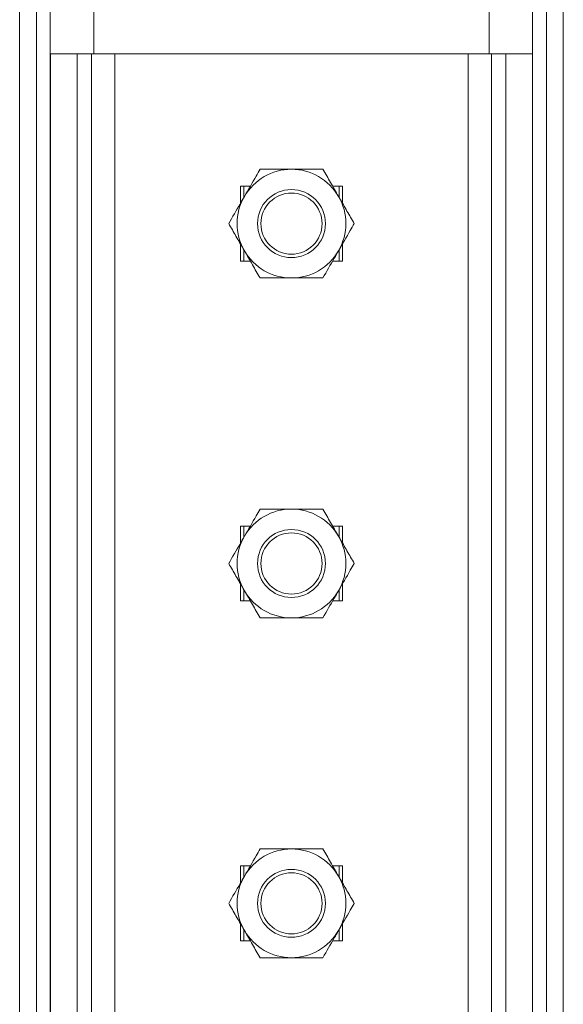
# Model space of a CAD drawing. Header units: millimetres. Extents: x 202 to 1221, y -164 to 1261.
# Tile 19 of 30: x 528 to 608, y 821 to 966. Entities that reach past the tile are written whole.
import ezdxf

# ---------------------------------------------------------------- set-up
doc = ezdxf.new("R2010")
doc.units = ezdxf.units.MM

msp = doc.modelspace()

# ---------------------------------------------------------------- linework, layer by layer
at = {"color": 8, "linetype": 'Continuous', "lineweight": 15}
for p, q in [((596.95, 961.03), (596.95, 1261.03)), ((603.35, 761.03), (603.35, 1046.03)), ((605.4, 761.03), (605.4, 1046.03)), ((530.33, 761.03), (530.33, 1041.03)), ((532.37, 761.03), (532.37, 1041.03)), ((538.77, 961.03), (538.77, 1041.03))]:
    msp.add_line(p, q, dxfattribs=at)
at = {"color": 7, "linetype": 'Continuous', "lineweight": 15}
for p, q in [((607.86, 761.03), (607.86, 1046.03)), ((527.86, 761.03), (527.86, 1041.03)), ((532.38, 961.03), (532.38, 761.03)), ((532.38, 961.03), (536.32, 961.03)), ((536.32, 961.03), (536.32, 761.03)), ((538.42, 961.03), (536.32, 961.03)), ((538.42, 961.03), (538.42, 761.03)), ((541.86, 961.03), (538.42, 961.03)), ((541.86, 961.03), (541.86, 761.03)), ((593.86, 961.03), (541.86, 961.03)), ((593.86, 761.03), (593.86, 961.03)), ((597.31, 961.03), (593.86, 961.03)), ((597.31, 761.03), (597.31, 961.03)), ((599.41, 961.03), (597.31, 961.03)), ((603.34, 961.03), (599.41, 961.03)), ((599.41, 761.03), (599.41, 961.03)), ((603.34, 761.03), (603.34, 961.03)), ((561.8, 941.53), (560.36, 941.53)), ((560.36, 941.53), (560.36, 939.04)), ((560.86, 941.53), (560.86, 939.91)), ((575.36, 941.53), (573.93, 941.53)), ((574.86, 939.91), (574.86, 941.53)), ((575.36, 939.04), (575.36, 941.53)), ((560.36, 933.02), (560.36, 930.53)), ((575.36, 930.53), (575.36, 933.02)), ((560.86, 932.16), (560.86, 930.53)), ((574.86, 930.53), (574.86, 932.16)), ((560.36, 930.53), (561.8, 930.53)), ((573.93, 930.53), (575.36, 930.53)), ((561.8, 891.53), (560.36, 891.53)), ((560.36, 891.53), (560.36, 889.04)), ((560.86, 891.53), (560.86, 889.91)), ((575.36, 891.53), (573.93, 891.53)), ((574.86, 889.91), (574.86, 891.53)), ((575.36, 889.04), (575.36, 891.53)), ((560.36, 883.02), (560.36, 880.53)), ((575.36, 880.53), (575.36, 883.02)), ((560.86, 882.16), (560.86, 880.53)), ((574.86, 880.53), (574.86, 882.16)), ((560.36, 880.53), (561.8, 880.53)), ((573.93, 880.53), (575.36, 880.53)), ((561.8, 841.53), (560.36, 841.53)), ((560.36, 841.53), (560.36, 839.04)), ((560.86, 841.53), (560.86, 839.91)), ((575.36, 841.53), (573.93, 841.53)), ((574.86, 839.91), (574.86, 841.53)), ((575.36, 839.04), (575.36, 841.53)), ((560.36, 833.02), (560.36, 830.53)), ((575.36, 830.53), (575.36, 833.02)), ((560.86, 832.16), (560.86, 830.53)), ((574.86, 830.53), (574.86, 832.16)), ((560.36, 830.53), (561.8, 830.53)), ((573.93, 830.53), (575.36, 830.53))]:
    msp.add_line(p, q, dxfattribs=at)
for centre, radius in [((567.86, 936.03), 5), ((567.86, 936.03), 4.5), ((567.86, 886.03), 5), ((567.86, 886.03), 4.5), ((567.86, 836.03), 5), ((567.86, 836.03), 4.5)]:
    msp.add_circle(centre, radius, dxfattribs=at)
for centre, start, end in [((567.86, 936.03), 90, 150), ((567.86, 936.03), 30, 90), ((567.86, 936.03), 150, 210), ((567.86, 936.03), 330, 30), ((567.86, 936.03), 210, 270), ((567.86, 936.03), 270, 330), ((567.86, 886.03), 90, 150), ((567.86, 886.03), 30, 90), ((567.86, 886.03), 150, 210), ((567.86, 886.03), 330, 30), ((567.86, 886.03), 210, 270), ((567.86, 886.03), 270, 330), ((567.86, 836.03), 90, 150), ((567.86, 836.03), 30, 90), ((567.86, 836.03), 150, 210), ((567.86, 836.03), 330, 30), ((567.86, 836.03), 210, 270), ((567.86, 836.03), 270, 330)]:
    msp.add_arc(centre, 8, start, end, dxfattribs=at)
for points, knots in [([(563.25, 944.03), (563.05, 943.7), (562.3, 942.39), (561.52, 941.04), (560.94, 940.03)], [0, 0, 0, 0, 0.2575509, 1, 1, 1, 1]), ([(563.25, 944.03), (564, 944.03), (565.51, 944.03), (567.07, 944.03), (567.86, 944.03)], [0, 0, 0, 0, 0.495459, 1, 1, 1, 1]), ([(567.86, 944.03), (567.97, 944.03), (568.8, 944.03), (570.37, 944.03), (571.77, 944.03), (572.48, 944.03)], [0, 0, 0, 0, 0.070087, 0.530784, 1, 1, 1, 1]), ([(572.48, 944.03), (572.86, 943.38), (573.61, 942.07), (574.4, 940.72), (574.79, 940.03)], [0, 0, 0, 0, 0.495457, 1, 1, 1, 1]), ([(560.94, 940.03), (560.73, 939.67), (559.94, 938.31), (559.18, 937), (558.63, 936.03)], [0, 0, 0, 0, 0.268635, 1, 1, 1, 1]), ([(574.79, 940.03), (574.85, 939.94), (575.26, 939.22), (576.04, 937.86), (576.75, 936.65), (577.1, 936.03)], [0, 0, 0, 0, 0.070086, 0.530782, 1, 1, 1, 1]), ([(560.94, 932.03), (560.88, 932.13), (560.47, 932.84), (559.68, 934.2), (558.98, 935.42), (558.63, 936.03)], [0, 0, 0, 0, 0.070086, 0.530783, 1, 1, 1, 1]), ([(577.1, 936.03), (576.91, 935.7), (576.15, 934.39), (575.37, 933.04), (574.79, 932.03)], [0, 0, 0, 0, 0.2575509, 1, 1, 1, 1]), ([(563.25, 928.03), (562.87, 928.68), (562.11, 929.99), (561.33, 931.35), (560.94, 932.03)], [0, 0, 0, 0, 0.4954574, 1, 1, 1, 1]), ([(574.79, 932.03), (574.58, 931.67), (573.8, 930.31), (573.04, 929), (572.48, 928.03)], [0, 0, 0, 0, 0.268634, 1, 1, 1, 1]), ([(567.86, 928.03), (567.75, 928.03), (566.93, 928.03), (565.36, 928.03), (563.96, 928.03), (563.25, 928.03)], [0, 0, 0, 0, 0.070087, 0.530782, 1, 1, 1, 1]), ([(572.48, 928.03), (571.73, 928.03), (570.22, 928.03), (568.65, 928.03), (567.86, 928.03)], [0, 0, 0, 0, 0.495458, 1, 1, 1, 1]), ([(563.25, 894.03), (563.05, 893.7), (562.3, 892.39), (561.52, 891.04), (560.94, 890.03)], [0, 0, 0, 0, 0.2575509, 1, 1, 1, 1]), ([(563.25, 894.03), (564, 894.03), (565.51, 894.03), (567.07, 894.03), (567.86, 894.03)], [0, 0, 0, 0, 0.495459, 1, 1, 1, 1]), ([(567.86, 894.03), (567.97, 894.03), (568.8, 894.03), (570.37, 894.03), (571.77, 894.03), (572.48, 894.03)], [0, 0, 0, 0, 0.070087, 0.530784, 1, 1, 1, 1]), ([(572.48, 894.03), (572.86, 893.38), (573.61, 892.07), (574.4, 890.72), (574.79, 890.03)], [0, 0, 0, 0, 0.49546, 1, 1, 1, 1]), ([(560.94, 890.03), (560.73, 889.67), (559.94, 888.31), (559.18, 887), (558.63, 886.03)], [0, 0, 0, 0, 0.268635, 1, 1, 1, 1]), ([(574.79, 890.03), (574.85, 889.94), (575.26, 889.22), (576.04, 887.86), (576.75, 886.65), (577.1, 886.03)], [0, 0, 0, 0, 0.070086, 0.530782, 1, 1, 1, 1]), ([(560.94, 882.03), (560.88, 882.13), (560.47, 882.84), (559.68, 884.2), (558.98, 885.42), (558.63, 886.03)], [0, 0, 0, 0, 0.070086, 0.53078, 1, 1, 1, 1]), ([(577.1, 886.03), (576.91, 885.7), (576.15, 884.39), (575.37, 883.04), (574.79, 882.03)], [0, 0, 0, 0, 0.2575509, 1, 1, 1, 1]), ([(563.25, 878.03), (562.87, 878.68), (562.11, 879.99), (561.33, 881.35), (560.94, 882.03)], [0, 0, 0, 0, 0.4954574, 1, 1, 1, 1]), ([(574.79, 882.03), (574.58, 881.67), (573.8, 880.31), (573.04, 879), (572.48, 878.03)], [0, 0, 0, 0, 0.268634, 1, 1, 1, 1]), ([(567.86, 878.03), (567.75, 878.03), (566.93, 878.03), (565.36, 878.03), (563.96, 878.03), (563.25, 878.03)], [0, 0, 0, 0, 0.070087, 0.530782, 1, 1, 1, 1]), ([(572.48, 878.03), (571.73, 878.03), (570.22, 878.03), (568.65, 878.03), (567.86, 878.03)], [0, 0, 0, 0, 0.495458, 1, 1, 1, 1]), ([(563.25, 844.03), (563.05, 843.7), (562.3, 842.39), (561.52, 841.04), (560.94, 840.03)], [0, 0, 0, 0, 0.257551, 1, 1, 1, 1]), ([(563.25, 844.03), (564, 844.03), (565.51, 844.03), (567.07, 844.03), (567.86, 844.03)], [0, 0, 0, 0, 0.495459, 1, 1, 1, 1]), ([(567.86, 844.03), (567.97, 844.03), (568.8, 844.03), (570.37, 844.03), (571.77, 844.03), (572.48, 844.03)], [0, 0, 0, 0, 0.070087, 0.530784, 1, 1, 1, 1]), ([(572.48, 844.03), (572.86, 843.38), (573.61, 842.07), (574.4, 840.72), (574.79, 840.03)], [0, 0, 0, 0, 0.495459, 1, 1, 1, 1]), ([(560.94, 840.03), (560.73, 839.67), (559.94, 838.31), (559.18, 837), (558.63, 836.03)], [0, 0, 0, 0, 0.268634, 1, 1, 1, 1]), ([(574.79, 840.03), (574.85, 839.94), (575.26, 839.22), (576.04, 837.86), (576.75, 836.65), (577.1, 836.03)], [0, 0, 0, 0, 0.070086, 0.530782, 1, 1, 1, 1]), ([(560.94, 832.03), (560.88, 832.13), (560.47, 832.84), (559.68, 834.2), (558.98, 835.42), (558.63, 836.03)], [0, 0, 0, 0, 0.070086, 0.530782, 1, 1, 1, 1]), ([(577.1, 836.03), (576.91, 835.7), (576.15, 834.39), (575.37, 833.04), (574.79, 832.03)], [0, 0, 0, 0, 0.257551, 1, 1, 1, 1]), ([(563.25, 828.03), (562.87, 828.68), (562.11, 829.99), (561.33, 831.35), (560.94, 832.03)], [0, 0, 0, 0, 0.495457, 1, 1, 1, 1]), ([(574.79, 832.03), (574.58, 831.67), (573.8, 830.31), (573.04, 829), (572.48, 828.03)], [0, 0, 0, 0, 0.268634, 1, 1, 1, 1]), ([(567.86, 828.03), (567.75, 828.03), (566.93, 828.03), (565.36, 828.03), (563.96, 828.03), (563.25, 828.03)], [0, 0, 0, 0, 0.070087, 0.530782, 1, 1, 1, 1]), ([(572.48, 828.03), (571.73, 828.03), (570.22, 828.03), (568.65, 828.03), (567.86, 828.03)], [0, 0, 0, 0, 0.495458, 1, 1, 1, 1])]:
    msp.add_open_spline(points, degree=3, knots=knots, dxfattribs=at)

doc.saveas('drawing.dxf')
